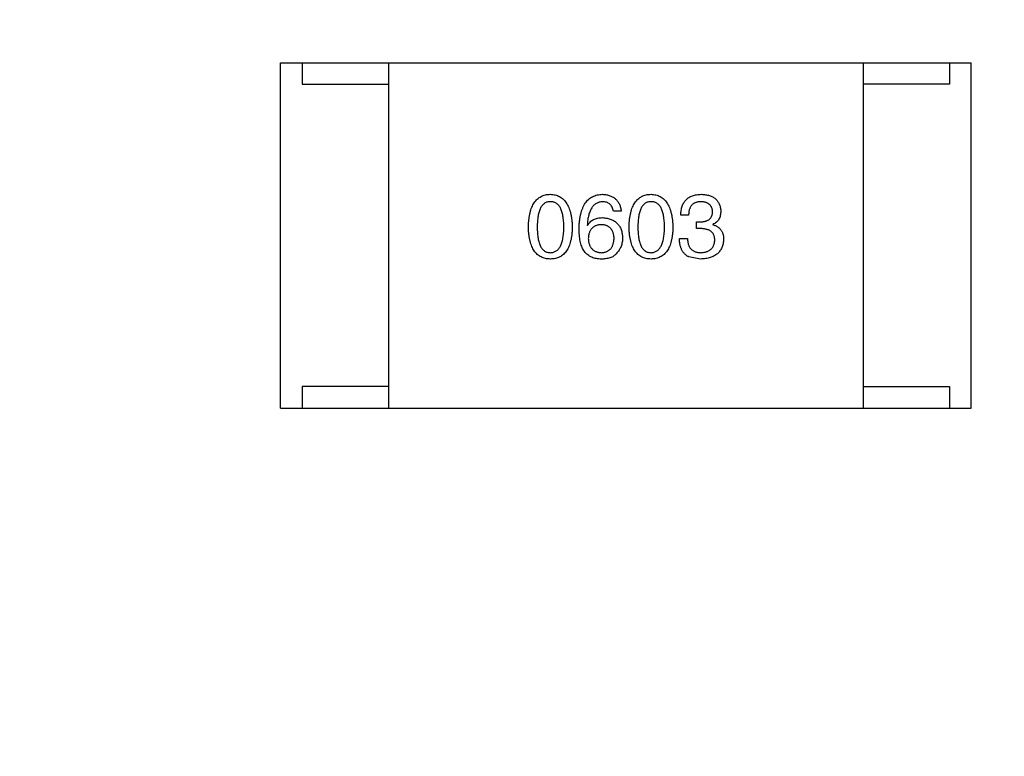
# Model space of a CAD drawing. Header units: inches. Extents: x -100 to 126, y -58 to 58.
# Tile 114 of 118: x 105.49 to 107.78, y 32.22 to 33.93. Entities that reach past the tile are written whole.
import ezdxf

# ---------------------------------------------------------------- set-up
doc = ezdxf.new("R2010")
doc.units = ezdxf.units.IN
doc.header["$LTSCALE"] = 1.21
doc.header["$MEASUREMENT"] = 0
doc.header["$PDMODE"] = 3
doc.header["$PDSIZE"] = 0.3125
doc.layers.get('0').update_dxf_attribs({"linetype": 'CONTINUOUS'})
doc.layers.get('Defpoints').update_dxf_attribs({"linetype": 'CONTINUOUS'})
doc.styles.get("Standard").update_dxf_attribs({"font": 'txt', "width": 0.8})
doc.dimstyles.get("Standard").update_dxf_attribs({"dimtxt": 0.15625, "dimasz": 0.1875, "dimexe": 0.125, "dimexo": 0.0625, "dimgap": 0.09, "dimtad": 0, "dimtih": 1, "dimtoh": 1, "dimzin": 4, "dimdsep": 46, "dimtxsty": 'STANDARD', "dimblk": '_FILLED', "dimblk1": '_FILLED', "dimblk2": '_FILLED', "dimcen": 0.09, "dimazin": 1, "dimtp": 0.01, "dimtm": 0.01, "dimtfac": 1, "dimtofl": 0, "dimtmove": 0, "dimatfit": 3, "dimldrblk": '_FILLED', "dimfxl": 1, "dimtolj": 1, "dimtzin": 4, "dimarcsym": 0})

# ---------------------------------------------------------------- blocks, each defined once
blk = doc.blocks.new('_FILLED')
at = {"color": 0, "linetype": 'ByBlock'}
blk.add_solid([(0, 0), (-1, 0.1667), (-1, -0.1667)], dxfattribs=at)
blk = doc.blocks.new('*D11')
at = {"color": 0, "lineweight": -2}
for p, q in [((56.1987, 28.8733), (56.1987, 52.8466)), ((116.1987, 39.7732), (116.1987, 52.8466)), ((57.6987, 52.7216), (83.3087, 52.7216)), ((114.6987, 52.7216), (89.0887, 52.7216))]:
    blk.add_line(p, q, dxfattribs=at)
at = {"layer": 'Defpoints', "color": 0}
for p in [(116.1987, 52.7216), (116.1987, 39.7107), (56.1987, 28.8108)]:
    blk.add_point(p, dxfattribs=at)
at = {"color": 0, "lineweight": -2, "xscale": 1.5, "yscale": 1.5, "zscale": 1.5, "rotation": 180}
blk.add_blockref('_FILLED', (56.1987, 52.7216), dxfattribs=at)
at = {"color": 0, "lineweight": -2, "xscale": 1.5, "yscale": 1.5, "zscale": 1.5}
blk.add_blockref('_FILLED', (116.1987, 52.7216), dxfattribs=at)
at = {"color": 0, "insert": (86.1987, 52.7216), "char_height": 2, "attachment_point": 5}
blk.add_mtext('\\A1;60.00', dxfattribs=at)

msp = doc.modelspace()

# ---------------------------------------------------------------- linework, layer by layer
at = {"color": 7, "linetype": 'Continuous'}
for p, q in [((106.0989, 33.0309), (106.0989, 33.8309)), ((106.0989, 33.8309), (107.6989, 33.8309)), ((106.1489, 33.8309), (106.1489, 33.7809)), ((106.3489, 33.8309), (106.3489, 33.0309)), ((107.4489, 33.8309), (107.4489, 33.0309)), ((107.6489, 33.8309), (107.6489, 33.7809)), ((107.6989, 33.0309), (107.6989, 33.8309)), ((106.1489, 33.7809), (106.3489, 33.7809)), ((107.6489, 33.7809), (107.4489, 33.7809)), ((106.888, 33.4867), (106.87, 33.4867)), ((107.0441, 33.4777), (107.0261, 33.4777)), ((107.0622, 33.4466), (107.0622, 33.4622)), ((107.0622, 33.4622), (107.072, 33.4622)), ((106.8094, 33.4548), (106.8102, 33.454)), ((107.0712, 33.4466), (107.0622, 33.4466)), ((107.1007, 33.4564), (107.1007, 33.4556)), ((107.0228, 33.4236), (107.0417, 33.4236)), ((107.072, 33.3761), (107.045, 33.381)), ((106.1489, 33.0809), (106.1489, 33.0309)), ((106.3489, 33.0809), (106.1489, 33.0809)), ((107.4489, 33.0809), (107.6489, 33.0809)), ((107.6489, 33.0809), (107.6489, 33.0309)), ((106.0989, 33.0309), (107.6989, 33.0309))]:
    msp.add_line(p, q, dxfattribs=at)
for points, knots in [([(106.6731, 33.4499), (106.6732, 33.4529), (106.6734, 33.4588), (106.6742, 33.4674), (106.6753, 33.4754), (106.6768, 33.4828), (106.6786, 33.4896), (106.6809, 33.4958), (106.6835, 33.5015), (106.6865, 33.5066), (106.6899, 33.5111), (106.6936, 33.515), (106.6977, 33.5184), (106.7023, 33.5211), (106.7072, 33.5233), (106.7124, 33.5249), (106.7181, 33.5258), (106.7219, 33.526), (106.7239, 33.5261)], [0, 0, 0, 0, 0.088823, 0.172287, 0.250296, 0.323438, 0.392244, 0.456221, 0.516635, 0.573871, 0.628, 0.680335, 0.731489, 0.782557, 0.834044, 0.886738, 0.942089, 1, 1, 1, 1]), ([(106.7239, 33.5089), (106.7227, 33.5088), (106.7203, 33.5087), (106.7168, 33.5081), (106.7136, 33.5069), (106.7106, 33.5053), (106.7079, 33.5031), (106.7053, 33.5006), (106.7031, 33.4976), (106.7011, 33.4941), (106.6993, 33.4901), (106.6977, 33.4857), (106.6965, 33.4809), (106.6954, 33.4756), (106.6946, 33.4698), (106.694, 33.4635), (106.6937, 33.4569), (106.6936, 33.4522), (106.6936, 33.4499)], [0, 0, 0, 0, 0.049764, 0.097007, 0.143217, 0.188577, 0.235116, 0.282997, 0.333719, 0.387776, 0.445989, 0.508679, 0.576563, 0.649481, 0.728235, 0.812722, 0.903548, 1, 1, 1, 1]), ([(106.7239, 33.5261), (106.7259, 33.526), (106.7297, 33.5257), (106.7353, 33.5247), (106.7404, 33.523), (106.7453, 33.5208), (106.7497, 33.518), (106.7538, 33.5147), (106.7576, 33.5107), (106.7609, 33.5062), (106.764, 33.5011), (106.7666, 33.4955), (106.7689, 33.4892), (106.7708, 33.4825), (106.7723, 33.4751), (106.7735, 33.4672), (106.7744, 33.4587), (106.7746, 33.4529), (106.7747, 33.4499)], [0, 0, 0, 0, 0.057415, 0.112361, 0.16496, 0.216437, 0.267441, 0.318839, 0.371478, 0.426325, 0.483626, 0.544235, 0.608673, 0.677374, 0.750405, 0.828394, 0.911525, 1, 1, 1, 1]), ([(106.7551, 33.4499), (106.7551, 33.4522), (106.755, 33.4569), (106.7546, 33.4635), (106.754, 33.4698), (106.7532, 33.4756), (106.7521, 33.4809), (106.7508, 33.4857), (106.7492, 33.4901), (106.7474, 33.4941), (106.7453, 33.4975), (106.743, 33.5006), (106.7404, 33.5031), (106.7376, 33.5053), (106.7345, 33.5069), (106.7312, 33.5081), (106.7276, 33.5087), (106.7252, 33.5088), (106.7239, 33.5089)], [0, 0, 0, 0, 0.095719, 0.185854, 0.269738, 0.347952, 0.420315, 0.487894, 0.550245, 0.608186, 0.662454, 0.713283, 0.761375, 0.808209, 0.854301, 0.901312, 0.949396, 1, 1, 1, 1]), ([(106.7905, 33.4466), (106.7906, 33.4497), (106.7908, 33.4558), (106.7916, 33.4647), (106.7928, 33.473), (106.7944, 33.4806), (106.7963, 33.4877), (106.7987, 33.4942), (106.8015, 33.5001), (106.8047, 33.5054), (106.8083, 33.5101), (106.8123, 33.5142), (106.8167, 33.5177), (106.8215, 33.5206), (106.8267, 33.5229), (106.8323, 33.5246), (106.8383, 33.5257), (106.8425, 33.526), (106.8446, 33.5261)], [0, 0, 0, 0, 0.087517, 0.169686, 0.246944, 0.319347, 0.387088, 0.450961, 0.511075, 0.567974, 0.622351, 0.675039, 0.726853, 0.778688, 0.83093, 0.884738, 0.941043, 1, 1, 1, 1]), ([(106.8446, 33.5089), (106.8433, 33.5088), (106.8408, 33.5086), (106.8371, 33.5077), (106.8336, 33.5066), (106.8304, 33.5049), (106.8273, 33.503), (106.8246, 33.5005), (106.8221, 33.4977), (106.8197, 33.4945), (106.8176, 33.4909), (106.8158, 33.4869), (106.8141, 33.4825), (106.8127, 33.4777), (106.8115, 33.4726), (106.8106, 33.467), (106.8098, 33.461), (106.8095, 33.4569), (106.8094, 33.4548)], [0, 0, 0, 0, 0.054741, 0.107075, 0.158339, 0.208382, 0.258772, 0.310045, 0.362765, 0.417822, 0.475982, 0.537466, 0.602901, 0.673037, 0.747247, 0.826291, 0.910782, 1, 1, 1, 1]), ([(106.8446, 33.5261), (106.8462, 33.526), (106.8493, 33.5257), (106.8538, 33.525), (106.8581, 33.524), (106.862, 33.5228), (106.8657, 33.5213), (106.8692, 33.5195), (106.8723, 33.5174), (106.8752, 33.5151), (106.8778, 33.5125), (106.8801, 33.5096), (106.8821, 33.5065), (106.8839, 33.503), (106.8854, 33.4993), (106.8865, 33.4954), (106.8875, 33.4912), (106.8879, 33.4882), (106.888, 33.4867)], [0, 0, 0, 0, 0.073784, 0.144317, 0.211047, 0.274818, 0.336501, 0.395724, 0.453465, 0.510016, 0.566585, 0.622844, 0.680328, 0.739335, 0.800408, 0.863904, 0.93053, 1, 1, 1, 1]), ([(106.87, 33.4867), (106.8696, 33.4885), (106.8689, 33.4918), (106.8671, 33.4964), (106.8647, 33.5003), (106.8617, 33.5034), (106.8582, 33.5059), (106.8541, 33.5076), (106.8495, 33.5087), (106.8463, 33.5088), (106.8446, 33.5089)], [0, 0, 0, 0, 0.1439, 0.274233, 0.394478, 0.509388, 0.621911, 0.738504, 0.863414, 1, 1, 1, 1]), ([(106.9063, 33.4499), (106.9064, 33.4529), (106.9066, 33.4588), (106.9073, 33.4674), (106.9084, 33.4754), (106.9099, 33.4828), (106.9118, 33.4896), (106.9141, 33.4958), (106.9166, 33.5015), (106.9197, 33.5066), (106.923, 33.5111), (106.9268, 33.515), (106.9309, 33.5184), (106.9354, 33.5211), (106.9403, 33.5233), (106.9456, 33.5249), (106.9512, 33.5258), (106.9551, 33.526), (106.9571, 33.5261)], [0, 0, 0, 0, 0.088823, 0.172287, 0.250296, 0.323438, 0.392244, 0.456221, 0.516635, 0.573871, 0.628, 0.680335, 0.731489, 0.782557, 0.834044, 0.886738, 0.942089, 1, 1, 1, 1]), ([(106.9571, 33.5089), (106.9558, 33.5088), (106.9535, 33.5087), (106.95, 33.5081), (106.9467, 33.5069), (106.9437, 33.5053), (106.941, 33.5031), (106.9385, 33.5006), (106.9362, 33.4976), (106.9342, 33.4941), (106.9324, 33.4901), (106.9309, 33.4857), (106.9297, 33.4809), (106.9285, 33.4756), (106.9277, 33.4698), (106.9272, 33.4635), (106.9268, 33.4569), (106.9268, 33.4522), (106.9267, 33.4499)], [0, 0, 0, 0, 0.049764, 0.097007, 0.143217, 0.188577, 0.235116, 0.282997, 0.333719, 0.387776, 0.445989, 0.508679, 0.576563, 0.649481, 0.728235, 0.812722, 0.903548, 1, 1, 1, 1]), ([(106.9571, 33.5261), (106.959, 33.526), (106.9629, 33.5257), (106.9684, 33.5247), (106.9736, 33.523), (106.9784, 33.5208), (106.9829, 33.518), (106.987, 33.5147), (106.9907, 33.5107), (106.9941, 33.5062), (106.9971, 33.5011), (106.9997, 33.4955), (107.002, 33.4892), (107.0039, 33.4825), (107.0054, 33.4751), (107.0067, 33.4672), (107.0075, 33.4587), (107.0078, 33.4529), (107.0079, 33.4499)], [0, 0, 0, 0, 0.057415, 0.112361, 0.16496, 0.216437, 0.267441, 0.318839, 0.371478, 0.426325, 0.483626, 0.544235, 0.608673, 0.677374, 0.750405, 0.828394, 0.911525, 1, 1, 1, 1]), ([(106.9882, 33.4499), (106.9882, 33.4522), (106.9882, 33.4569), (106.9878, 33.4635), (106.9872, 33.4698), (106.9864, 33.4756), (106.9853, 33.4809), (106.984, 33.4857), (106.9824, 33.4901), (106.9806, 33.4941), (106.9785, 33.4975), (106.9762, 33.5006), (106.9736, 33.5031), (106.9708, 33.5053), (106.9677, 33.5069), (106.9644, 33.5081), (106.9608, 33.5087), (106.9583, 33.5088), (106.9571, 33.5089)], [0, 0, 0, 0, 0.095719, 0.185854, 0.269738, 0.347952, 0.420315, 0.487894, 0.550245, 0.608186, 0.662454, 0.713283, 0.761375, 0.808209, 0.854301, 0.901312, 0.949396, 1, 1, 1, 1]), ([(107.0261, 33.4777), (107.0262, 33.4797), (107.0263, 33.4834), (107.0269, 33.4888), (107.0279, 33.4938), (107.0293, 33.4985), (107.031, 33.5028), (107.0331, 33.5068), (107.0355, 33.5104), (107.0384, 33.5136), (107.0415, 33.5165), (107.0451, 33.519), (107.0489, 33.5211), (107.0532, 33.5228), (107.0578, 33.5243), (107.0628, 33.5252), (107.0681, 33.5259), (107.0718, 33.526), (107.0737, 33.5261)], [0, 0, 0, 0, 0.074804, 0.144899, 0.211458, 0.274554, 0.334363, 0.392059, 0.448123, 0.503024, 0.558154, 0.613471, 0.670844, 0.729926, 0.792003, 0.857405, 0.926768, 1, 1, 1, 1]), ([(107.0728, 33.5089), (107.0717, 33.5089), (107.0695, 33.5088), (107.0663, 33.5084), (107.0634, 33.5078), (107.0606, 33.507), (107.0581, 33.5059), (107.0557, 33.5045), (107.0536, 33.503), (107.0517, 33.5011), (107.05, 33.499), (107.0485, 33.4967), (107.0472, 33.4941), (107.0462, 33.4913), (107.0453, 33.4883), (107.0447, 33.485), (107.0443, 33.4814), (107.0442, 33.479), (107.0441, 33.4777)], [0, 0, 0, 0, 0.069877, 0.136363, 0.198671, 0.257968, 0.315462, 0.370709, 0.425568, 0.479847, 0.535753, 0.592303, 0.651386, 0.713311, 0.778642, 0.84836, 0.921866, 1, 1, 1, 1]), ([(107.0999, 33.4859), (107.0998, 33.4868), (107.0996, 33.4886), (107.0991, 33.4911), (107.0985, 33.4935), (107.0976, 33.4957), (107.0966, 33.4977), (107.0953, 33.4995), (107.0939, 33.5013), (107.0923, 33.5028), (107.0905, 33.5041), (107.0885, 33.5053), (107.0864, 33.5063), (107.084, 33.5072), (107.0815, 33.5078), (107.0788, 33.5084), (107.0759, 33.5087), (107.0739, 33.5088), (107.0728, 33.5089)], [0, 0, 0, 0, 0.067655, 0.132224, 0.194132, 0.253145, 0.309858, 0.366002, 0.421361, 0.47702, 0.532632, 0.590536, 0.65067, 0.713258, 0.779588, 0.848803, 0.921949, 1, 1, 1, 1]), ([(107.0737, 33.5261), (107.0754, 33.526), (107.0787, 33.5258), (107.0836, 33.5252), (107.0882, 33.5243), (107.0924, 33.5231), (107.0963, 33.5217), (107.0999, 33.52), (107.1033, 33.518), (107.1063, 33.5157), (107.1089, 33.5132), (107.1113, 33.5103), (107.1133, 33.5072), (107.1151, 33.5038), (107.1165, 33.5001), (107.1176, 33.4962), (107.1184, 33.492), (107.1186, 33.4891), (107.1187, 33.4876)], [0, 0, 0, 0, 0.077845, 0.151584, 0.221397, 0.287366, 0.350104, 0.410398, 0.467998, 0.524388, 0.579979, 0.635152, 0.690917, 0.747936, 0.806661, 0.867861, 0.932479, 1, 1, 1, 1]), ([(107.072, 33.4622), (107.0731, 33.4622), (107.0752, 33.4623), (107.0783, 33.4627), (107.0812, 33.4632), (107.0839, 33.4639), (107.0863, 33.4648), (107.0886, 33.4658), (107.0907, 33.4671), (107.0925, 33.4685), (107.0942, 33.47), (107.0956, 33.4718), (107.0969, 33.4737), (107.0979, 33.4758), (107.0987, 33.4781), (107.0993, 33.4806), (107.0997, 33.4832), (107.0998, 33.485), (107.0999, 33.4859)], [0, 0, 0, 0, 0.079415, 0.154091, 0.22508, 0.29186, 0.355026, 0.415127, 0.472418, 0.528511, 0.583551, 0.638361, 0.693547, 0.750023, 0.807857, 0.868401, 0.932259, 1, 1, 1, 1]), ([(107.1187, 33.4876), (107.1187, 33.4857), (107.1186, 33.4822), (107.1177, 33.4771), (107.1163, 33.4725), (107.1144, 33.4683), (107.1118, 33.4646), (107.1087, 33.4613), (107.1049, 33.4585), (107.1021, 33.4571), (107.1007, 33.4564)], [0, 0, 0, 0, 0.143686, 0.277942, 0.40333, 0.521785, 0.638573, 0.755208, 0.874773, 1, 1, 1, 1]), ([(106.8102, 33.454), (106.811, 33.4554), (106.8127, 33.4582), (106.8159, 33.4619), (106.8196, 33.4651), (106.8237, 33.4676), (106.8283, 33.4696), (106.8333, 33.471), (106.8388, 33.4719), (106.8426, 33.4719), (106.8446, 33.472)], [0, 0, 0, 0, 0.122276, 0.239997, 0.35611, 0.473903, 0.59404, 0.720428, 0.855383, 1, 1, 1, 1]), ([(106.8446, 33.472), (106.8464, 33.4718), (106.85, 33.4715), (106.8551, 33.4706), (106.8599, 33.4694), (106.8644, 33.4679), (106.8685, 33.4661), (106.8723, 33.464), (106.8757, 33.4615), (106.8789, 33.4587), (106.8817, 33.4556), (106.884, 33.4522), (106.8862, 33.4485), (106.8879, 33.4445), (106.8892, 33.4401), (106.8903, 33.4354), (106.891, 33.4305), (106.8912, 33.427), (106.8913, 33.4253)], [0, 0, 0, 0, 0.074228, 0.144548, 0.211288, 0.274576, 0.335162, 0.393915, 0.450599, 0.506657, 0.562409, 0.618617, 0.676096, 0.735061, 0.79654, 0.860906, 0.928473, 1, 1, 1, 1]), ([(106.7239, 33.3761), (106.7219, 33.3762), (106.7181, 33.3764), (106.7124, 33.3773), (106.7072, 33.3788), (106.7023, 33.3809), (106.6978, 33.3836), (106.6936, 33.3868), (106.6899, 33.3906), (106.6865, 33.395), (106.6835, 33.3999), (106.6809, 33.4054), (106.6787, 33.4114), (106.6768, 33.418), (106.6753, 33.4252), (106.6742, 33.4329), (106.6734, 33.4412), (106.6732, 33.4469), (106.6731, 33.4499)], [0, 0, 0, 0, 0.059135, 0.115606, 0.169241, 0.221578, 0.273261, 0.324749, 0.377329, 0.431642, 0.488541, 0.548597, 0.612232, 0.680174, 0.752504, 0.829777, 0.912307, 1, 1, 1, 1]), ([(106.6936, 33.4499), (106.6936, 33.4475), (106.6937, 33.4429), (106.694, 33.4362), (106.6946, 33.4299), (106.6954, 33.4242), (106.6965, 33.4189), (106.6977, 33.414), (106.6993, 33.4096), (106.7011, 33.4057), (106.7031, 33.4022), (106.7053, 33.3991), (106.7078, 33.3966), (106.7106, 33.3945), (106.7136, 33.3928), (106.7168, 33.3917), (106.7203, 33.391), (106.7227, 33.3909), (106.7239, 33.3908)], [0, 0, 0, 0, 0.096457, 0.187288, 0.27178, 0.350132, 0.423455, 0.491343, 0.554037, 0.612253, 0.666313, 0.717038, 0.764921, 0.811214, 0.856775, 0.902988, 0.950234, 1, 1, 1, 1]), ([(106.7239, 33.3908), (106.7252, 33.3909), (106.7276, 33.3911), (106.7312, 33.3918), (106.7345, 33.3931), (106.7376, 33.3948), (106.7404, 33.3969), (106.743, 33.3995), (106.7453, 33.4026), (106.7474, 33.4061), (106.7492, 33.41), (106.7508, 33.4144), (106.7521, 33.4192), (106.7532, 33.4245), (106.754, 33.4302), (106.7546, 33.4363), (106.755, 33.443), (106.7551, 33.4475), (106.7551, 33.4499)], [0, 0, 0, 0, 0.050879, 0.099377, 0.146973, 0.193618, 0.240619, 0.289461, 0.34047, 0.395283, 0.453059, 0.515633, 0.582666, 0.655287, 0.732971, 0.815933, 0.905166, 1, 1, 1, 1]), ([(106.7747, 33.4499), (106.7746, 33.4469), (106.7744, 33.4412), (106.7737, 33.4329), (106.7726, 33.4252), (106.7711, 33.418), (106.7692, 33.4114), (106.767, 33.4054), (106.7644, 33.3999), (106.7614, 33.3949), (106.758, 33.3906), (106.7542, 33.3868), (106.7501, 33.3836), (106.7456, 33.3809), (106.7407, 33.3788), (106.7354, 33.3773), (106.7298, 33.3764), (106.7259, 33.3762), (106.7239, 33.3761)], [0, 0, 0, 0, 0.08769, 0.170218, 0.24749, 0.319818, 0.387758, 0.451391, 0.511445, 0.568185, 0.622681, 0.67526, 0.726746, 0.778428, 0.830764, 0.884397, 0.940866, 1, 1, 1, 1]), ([(106.8012, 33.3958), (106.8003, 33.3973), (106.7985, 33.4005), (106.7964, 33.4058), (106.7946, 33.4115), (106.7931, 33.4176), (106.7919, 33.4242), (106.7911, 33.4312), (106.7906, 33.4388), (106.7905, 33.4439), (106.7905, 33.4466)], [0, 0, 0, 0, 0.101889, 0.209155, 0.322694, 0.442863, 0.569758, 0.70479, 0.848502, 1, 1, 1, 1]), ([(106.8421, 33.4556), (106.841, 33.4555), (106.8387, 33.4554), (106.8354, 33.455), (106.8324, 33.4543), (106.8295, 33.4533), (106.8268, 33.4522), (106.8244, 33.4507), (106.8222, 33.4491), (106.8202, 33.4472), (106.8184, 33.4451), (106.8168, 33.4427), (106.8154, 33.4401), (106.8143, 33.4373), (106.8133, 33.4342), (106.8126, 33.4309), (106.8121, 33.4273), (106.8119, 33.4249), (106.8118, 33.4236)], [0, 0, 0, 0, 0.070453, 0.136523, 0.199866, 0.260392, 0.318446, 0.374657, 0.430182, 0.485556, 0.541071, 0.598396, 0.657208, 0.718642, 0.783247, 0.851631, 0.923928, 1, 1, 1, 1]), ([(106.8716, 33.4244), (106.8716, 33.4257), (106.8714, 33.4281), (106.8709, 33.4315), (106.8701, 33.4347), (106.8693, 33.4377), (106.8681, 33.4405), (106.8668, 33.4431), (106.8652, 33.4453), (106.8635, 33.4474), (106.8615, 33.4493), (106.8594, 33.4509), (106.857, 33.4522), (106.8544, 33.4534), (106.8516, 33.4543), (106.8486, 33.455), (106.8455, 33.4554), (106.8433, 33.4555), (106.8421, 33.4556)], [0, 0, 0, 0, 0.076288, 0.14871, 0.216387, 0.281386, 0.342528, 0.402111, 0.4591, 0.514852, 0.569974, 0.625644, 0.682226, 0.740156, 0.800362, 0.863471, 0.930116, 1, 1, 1, 1]), ([(106.9571, 33.3761), (106.9551, 33.3762), (106.9512, 33.3764), (106.9456, 33.3773), (106.9403, 33.3788), (106.9354, 33.3809), (106.9309, 33.3836), (106.9268, 33.3868), (106.923, 33.3906), (106.9197, 33.395), (106.9166, 33.3999), (106.9141, 33.4054), (106.9118, 33.4114), (106.9099, 33.418), (106.9084, 33.4252), (106.9073, 33.4329), (106.9066, 33.4412), (106.9064, 33.4469), (106.9063, 33.4499)], [0, 0, 0, 0, 0.059135, 0.115606, 0.169241, 0.221578, 0.273261, 0.324749, 0.377329, 0.431642, 0.488541, 0.548597, 0.612232, 0.680174, 0.752504, 0.829777, 0.912307, 1, 1, 1, 1]), ([(106.9267, 33.4499), (106.9268, 33.4475), (106.9268, 33.4429), (106.9272, 33.4362), (106.9277, 33.4299), (106.9285, 33.4242), (106.9297, 33.4189), (106.9309, 33.414), (106.9324, 33.4096), (106.9342, 33.4057), (106.9362, 33.4022), (106.9385, 33.3991), (106.941, 33.3966), (106.9438, 33.3945), (106.9467, 33.3928), (106.95, 33.3917), (106.9535, 33.391), (106.9558, 33.3909), (106.9571, 33.3908)], [0, 0, 0, 0, 0.096457, 0.187288, 0.27178, 0.350132, 0.423455, 0.491343, 0.554037, 0.612253, 0.666313, 0.717038, 0.764921, 0.811214, 0.856775, 0.902988, 0.950234, 1, 1, 1, 1]), ([(106.9571, 33.3908), (106.9583, 33.3909), (106.9608, 33.3911), (106.9644, 33.3918), (106.9677, 33.3931), (106.9708, 33.3948), (106.9736, 33.3969), (106.9761, 33.3995), (106.9785, 33.4026), (106.9805, 33.4061), (106.9824, 33.41), (106.9839, 33.4144), (106.9853, 33.4192), (106.9864, 33.4245), (106.9872, 33.4302), (106.9878, 33.4363), (106.9882, 33.443), (106.9882, 33.4475), (106.9882, 33.4499)], [0, 0, 0, 0, 0.050879, 0.099377, 0.146973, 0.193618, 0.240619, 0.289461, 0.34047, 0.395283, 0.453059, 0.515633, 0.582666, 0.655287, 0.732971, 0.815933, 0.905166, 1, 1, 1, 1]), ([(107.0079, 33.4499), (107.0078, 33.4469), (107.0076, 33.4412), (107.0068, 33.4329), (107.0057, 33.4252), (107.0042, 33.418), (107.0023, 33.4114), (107.0001, 33.4054), (106.9975, 33.3999), (106.9945, 33.3949), (106.9911, 33.3906), (106.9874, 33.3868), (106.9832, 33.3836), (106.9787, 33.3809), (106.9738, 33.3788), (106.9686, 33.3773), (106.9629, 33.3764), (106.9591, 33.3762), (106.9571, 33.3761)], [0, 0, 0, 0, 0.08769, 0.170218, 0.24749, 0.319818, 0.387758, 0.451391, 0.511445, 0.568185, 0.622681, 0.67526, 0.726746, 0.778428, 0.830764, 0.884397, 0.940866, 1, 1, 1, 1]), ([(107.1048, 33.4195), (107.1048, 33.4206), (107.1047, 33.4228), (107.1043, 33.4258), (107.1037, 33.4287), (107.1028, 33.4314), (107.1016, 33.4338), (107.1001, 33.436), (107.0984, 33.4381), (107.0964, 33.4399), (107.0942, 33.4415), (107.0917, 33.4429), (107.0889, 33.444), (107.0858, 33.4449), (107.0825, 33.4457), (107.079, 33.4462), (107.0752, 33.4466), (107.0726, 33.4466), (107.0712, 33.4466)], [0, 0, 0, 0, 0.066518, 0.129194, 0.188613, 0.245254, 0.300032, 0.353805, 0.407079, 0.461108, 0.516272, 0.574141, 0.634837, 0.699275, 0.767504, 0.840272, 0.917505, 1, 1, 1, 1]), ([(107.1007, 33.4556), (107.1017, 33.4553), (107.1036, 33.4546), (107.1065, 33.4535), (107.109, 33.4522), (107.1115, 33.4508), (107.1137, 33.4492), (107.1157, 33.4474), (107.1176, 33.4456), (107.1192, 33.4435), (107.1206, 33.4413), (107.1219, 33.439), (107.1229, 33.4365), (107.1238, 33.4339), (107.1245, 33.4311), (107.1249, 33.4282), (107.1253, 33.4252), (107.1253, 33.4231), (107.1253, 33.422)], [0, 0, 0, 0, 0.069445, 0.136039, 0.200011, 0.261745, 0.322328, 0.381403, 0.438864, 0.496655, 0.554398, 0.612391, 0.672266, 0.733005, 0.79604, 0.861293, 0.928785, 1, 1, 1, 1]), ([(106.8118, 33.4236), (106.8119, 33.4223), (106.812, 33.4198), (106.8126, 33.4162), (106.8134, 33.4128), (106.8143, 33.4096), (106.8155, 33.4067), (106.8169, 33.4041), (106.8185, 33.4016), (106.8204, 33.3994), (106.8224, 33.3975), (106.8247, 33.3958), (106.8272, 33.3943), (106.83, 33.3932), (106.8329, 33.3922), (106.8361, 33.3915), (106.8394, 33.391), (106.8418, 33.3909), (106.843, 33.3908)], [0, 0, 0, 0, 0.076467, 0.148148, 0.216496, 0.280559, 0.342274, 0.401168, 0.458322, 0.514073, 0.569257, 0.62465, 0.68124, 0.739113, 0.799947, 0.862804, 0.929597, 1, 1, 1, 1]), ([(106.843, 33.3908), (106.8441, 33.3909), (106.8462, 33.3911), (106.8493, 33.3917), (106.8522, 33.3925), (106.8549, 33.3935), (106.8574, 33.3948), (106.8597, 33.3963), (106.8618, 33.398), (106.8637, 33.4), (106.8654, 33.4023), (106.8669, 33.4048), (106.8682, 33.4074), (106.8693, 33.4104), (106.8702, 33.4136), (106.8709, 33.417), (106.8714, 33.4206), (106.8716, 33.4232), (106.8716, 33.4244)], [0, 0, 0, 0, 0.066682, 0.130303, 0.190802, 0.248749, 0.30534, 0.361219, 0.415721, 0.471765, 0.528279, 0.586428, 0.64659, 0.710143, 0.776461, 0.846692, 0.921137, 1, 1, 1, 1]), ([(106.8913, 33.4253), (106.8913, 33.4235), (106.8912, 33.4201), (106.8905, 33.415), (106.8893, 33.4101), (106.8877, 33.4053), (106.8856, 33.4008), (106.8831, 33.3964), (106.8801, 33.3923), (106.8777, 33.3897), (106.8766, 33.3884)], [0, 0, 0, 0, 0.12904, 0.253809, 0.377066, 0.499122, 0.621469, 0.744665, 0.870607, 1, 1, 1, 1]), ([(107.045, 33.381), (107.0441, 33.3814), (107.0424, 33.3823), (107.04, 33.3838), (107.0377, 33.3855), (107.0356, 33.3873), (107.0336, 33.3894), (107.0318, 33.3916), (107.0302, 33.394), (107.0287, 33.3966), (107.0274, 33.3994), (107.0263, 33.4023), (107.0253, 33.4054), (107.0245, 33.4087), (107.0238, 33.4122), (107.0233, 33.4158), (107.023, 33.4197), (107.0229, 33.4223), (107.0228, 33.4236)], [0, 0, 0, 0, 0.056906, 0.113264, 0.168825, 0.223843, 0.279195, 0.335267, 0.392098, 0.450414, 0.51054, 0.572219, 0.636652, 0.703156, 0.773102, 0.845505, 0.921063, 1, 1, 1, 1]), ([(107.0417, 33.4236), (107.0417, 33.4223), (107.0418, 33.4197), (107.0423, 33.416), (107.043, 33.4125), (107.0439, 33.4093), (107.045, 33.4064), (107.0464, 33.4036), (107.048, 33.4012), (107.0498, 33.399), (107.0519, 33.3971), (107.0542, 33.3954), (107.0568, 33.394), (107.0595, 33.3928), (107.0625, 33.3919), (107.0658, 33.3913), (107.0692, 33.3909), (107.0716, 33.3909), (107.0728, 33.3908)], [0, 0, 0, 0, 0.07723, 0.149593, 0.217944, 0.282232, 0.34411, 0.402297, 0.458791, 0.513966, 0.568538, 0.623291, 0.679957, 0.737243, 0.798142, 0.86118, 0.928728, 1, 1, 1, 1]), ([(107.1253, 33.422), (107.1252, 33.4202), (107.1249, 33.4167), (107.124, 33.4117), (107.1228, 33.4069), (107.1211, 33.4026), (107.1191, 33.3985), (107.1167, 33.3948), (107.1139, 33.3914), (107.1108, 33.3883), (107.1072, 33.3856), (107.1033, 33.3832), (107.099, 33.3812), (107.0943, 33.3795), (107.0893, 33.3781), (107.0839, 33.3771), (107.0781, 33.3764), (107.0741, 33.3762), (107.072, 33.3761)], [0, 0, 0, 0, 0.068236, 0.132937, 0.194125, 0.253174, 0.310181, 0.365986, 0.421096, 0.476216, 0.532352, 0.590232, 0.649824, 0.71274, 0.778406, 0.848058, 0.921922, 1, 1, 1, 1]), ([(107.0728, 33.3908), (107.0741, 33.3909), (107.0764, 33.3911), (107.0799, 33.3916), (107.0831, 33.3923), (107.0862, 33.3932), (107.089, 33.3943), (107.0915, 33.3956), (107.0939, 33.3971), (107.096, 33.3988), (107.0979, 33.4007), (107.0996, 33.4028), (107.101, 33.4051), (107.1022, 33.4076), (107.1033, 33.4103), (107.104, 33.4132), (107.1046, 33.4163), (107.1047, 33.4184), (107.1048, 33.4195)], [0, 0, 0, 0, 0.076694, 0.149502, 0.218019, 0.283183, 0.345589, 0.405199, 0.462852, 0.519478, 0.575313, 0.630559, 0.687006, 0.744638, 0.804006, 0.866059, 0.931486, 1, 1, 1, 1]), ([(106.8397, 33.3761), (106.8376, 33.3762), (106.8336, 33.3764), (106.8278, 33.3775), (106.8224, 33.3791), (106.8173, 33.3813), (106.8126, 33.3841), (106.8084, 33.3874), (106.8045, 33.3913), (106.8023, 33.3943), (106.8012, 33.3958)], [0, 0, 0, 0, 0.137449, 0.267856, 0.393219, 0.514735, 0.63397, 0.753734, 0.874967, 1, 1, 1, 1]), ([(106.8766, 33.3884), (106.8756, 33.3873), (106.8737, 33.3852), (106.8703, 33.3826), (106.8664, 33.3804), (106.8619, 33.3786), (106.8571, 33.3773), (106.8517, 33.3765), (106.8458, 33.376), (106.8418, 33.3761), (106.8397, 33.3761)], [0, 0, 0, 0, 0.105033, 0.21147, 0.321511, 0.438526, 0.563605, 0.698055, 0.843218, 1, 1, 1, 1])]:
    msp.add_open_spline(points, degree=3, knots=knots, dxfattribs=at)

# ---------------------------------------------------------------- dimensions: what is measured, and where the dimension line sits
at = {"color": 1}
dim = msp.add_linear_dim(base=(116.1987, 52.7216), p1=(56.1987, 28.8108), p2=(116.1987, 39.7107), dimstyle='STANDARD', override={"dimtxt": 2, "dimasz": 1.5, "dimtih": 0, "dimtoh": 0, "dimzin": 0, "dimcen": 0.198, "dimadec": 0, "dimazin": 0, "dimtp": 0, "dimtm": 0, "dimtdec": 4, "dimtzin": 0}, dxfattribs=at)
dim.commit()
dim.dimension.update_dxf_attribs({"geometry": '*D11', "text_midpoint": (86.1987, 52.7216)})

doc.saveas('drawing.dxf')
